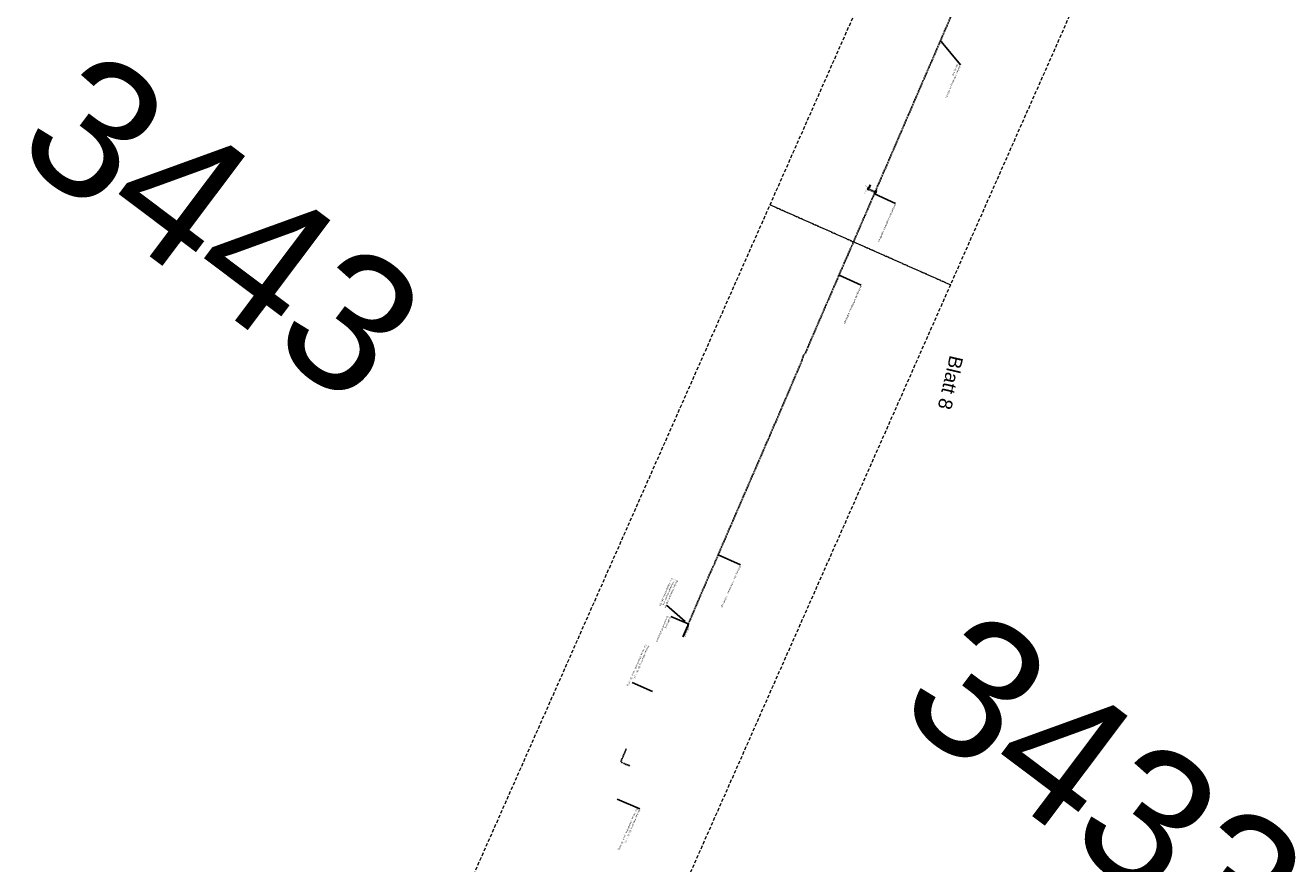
# Model space of a CAD drawing. Header units: metres. Extents: x 3425266 to 3446567, y 5432533 to 5452217.
# Tile 60 of 82: x 3436559 to 3438400, y 5444740 to 5445959. Entities that reach past the tile are written whole.
import ezdxf
from ezdxf import colors
from ezdxf.entities.mleader import LeaderData, LeaderLine
from ezdxf.math import Vec2, Vec3

# ---------------------------------------------------------------- set-up
doc = ezdxf.new("R2010")
doc.units = ezdxf.units.M
doc.header["$MEASUREMENT"] = 0
doc.linetypes.add('DASHED', pattern=[0.75, 0.5, -0.25])
doc.linetypes.add('STRICHLINIEX2', pattern=[1.5, 1, -0.5])
doc.layers.add('MC-AL-Blattschnitte_3433', color=30, linetype='STRICHLINIEX2', lineweight=18, plot=False)
for name, color, linetype, lineweight in [('MC-AL_Neubau_Planung-ESTW-Landau-Kabel_ausgeschaltet_TXT', 50, 'Continuous', 25), ('MC-AL_Neubau_Planung-ESTW-Landau-Kabel_LIN', 10, 'Continuous', 25), ('MC-AL_Neubau_Planung-ESTW-Landau-Kabel_TXT', 10, 'Continuous', 25), ('MC-AL_Neubau_Planung-ESTW-Landau-Kabeltrog_vorhanden_TXT', 30, 'Continuous', 25), ('MC_P_Beschriftung_Kabeltrog_TXT', 10, 'Continuous', 25), ('N_KTB', 10, 'Continuous', 25), ('N_KTB Verrohrung', 10, 'DASHED', 25)]:
    doc.layers.add(name, color=color, linetype=linetype, lineweight=lineweight)
doc.layers.add('MC-AL_Verlauf_KTB_Bestandstrog_LIN', color=80, linetype='Continuous')
doc.styles.add('Isocpeur', font='isocpeur.ttf')
doc.styles.add('K_ISOCP', font='k_isocp.shx')
doc.styles.get("Standard").update_dxf_attribs({"font": 'arial.ttf'})

# ---------------------------------------------------------------- blocks, each defined once
blk = doc.blocks.new('_None')

msp = doc.modelspace()

# ---------------------------------------------------------------- linework, layer by layer
at = {"layer": 'Defpoints', "linetype": 'STRICHLINIEX2', "flags": 128}
for points in [[(3437433.375, 5444907.281), (3437425.475, 5444888.422)], [(3437425.73, 5444887.73), (3437428.462, 5444886.547)], [(3437429.383, 5444886.154), (3437438.808, 5444882.346)]]:
    msp.add_lwpolyline(points, dxfattribs=at)
at = {"layer": 'MC-AL_Neubau_Planung-ESTW-Landau-Kabel_LIN', "linetype": 'DASHED', "ltscale": 2.5}
msp.add_lwpolyline([(3437890.151, 5445936.239), (3437892.77, 5445935.131)], dxfattribs=at)
at = {"layer": 'MC-AL_Verlauf_KTB_Bestandstrog_LIN', "linetype": 'DASHED', "ltscale": 2.5, "flags": 128}
for points in [[(3438169.692, 5446657.79), (3438167.208, 5446648.284), (3438164.254, 5446636.745), (3438157.617, 5446611.315), (3438152.788, 5446594.166), (3438148.847, 5446581.257), (3438136.24, 5446539.431), (3438130.511, 5446521.349), (3438115.56, 5446476.4), (3438101.392, 5446435.978), (3438094.49, 5446417.427), (3438083.172, 5446387.512), (3438071.149, 5446356.85), (3438057.865, 5446324.294), (3438045.052, 5446294.125), (3438029.403, 5446258.105), (3438018.561, 5446232.766), (3437999.952, 5446189.646), (3437971.493, 5446123.956), (3437940.871, 5446053.349), (3437932.98, 5446035.028), (3437931.25, 5446030.961), (3437926.047, 5446018.102), (3437921.048, 5446006.969), (3437918.231, 5446002.099), (3437915.401, 5445994.763), (3437912.153, 5445987.118), (3437893.009, 5445942.861), (3437877.903, 5445907.864), (3437865.496, 5445879.203), (3437859.664, 5445865.747), (3437839.226, 5445818.408), (3437812.273, 5445755.983), (3437791.009, 5445707.041), (3437769.514, 5445657.19), (3437764.081, 5445644.656)], [(3437755.565, 5445625.015), (3437764.081, 5445644.656)], [(3437755.565, 5445625.015), (3437751.144, 5445615.18), (3437751.144, 5445615.179), (3437723.931, 5445552.354), (3437697.932, 5445492.197), (3437694.059, 5445482.862), (3437691.773, 5445480.211), (3437689.552, 5445475.212), (3437689.321, 5445472.615), (3437673.844, 5445436.545), (3437659.848, 5445403.986), (3437659.032, 5445401.859), (3437642.119, 5445362.677), (3437641.745, 5445360.814), (3437641.052, 5445359.09), (3437639.908, 5445357.692), (3437607.993, 5445283.941), (3437607.769, 5445282.487), (3437607.372, 5445281.666), (3437606.316, 5445280.157), (3437562.26, 5445178.251), (3437561.998, 5445176.355), (3437561.147, 5445174.517), (3437559.823, 5445173.007), (3437539.618, 5445126.33), (3437539.532, 5445124.902), (3437539.108, 5445123.995), (3437538.077, 5445122.659), (3437525.462, 5445092.963), (3437524.692, 5445091.94), (3437524.413, 5445091.237)]]:
    msp.add_lwpolyline(points, dxfattribs=at)

# ---------------------------------------------------------------- texts
at = {"layer": 'MC-AL-Blattschnitte_3433', "attachment_point": 1}
for s, width, insert, char_height, rotation in [('3443', 1255.05008, (3436658.451, 5445934.987), 200, 323.056474), ('Blatt 8', 268.81549, (3437923.769, 5445476.039), 20, 256.887241), ('3433', 1255.05008, (3437942.429, 5445120.858), 200, 323.056474)]:
    msp.add_mtext_dynamic_manual_height_columns(s, width=width, gutter_width=1, heights=[0], dxfattribs=dict(at, insert=insert, char_height=char_height, rotation=rotation))

# ---------------------------------------------------------------- leaders
at = {"layer": 'MC-AL_Neubau_Planung-ESTW-Landau-Kabel_ausgeschaltet_TXT'}
ml = msp.add_multileader_mtext('Standard', dxfattribs=at)
ml.set_content('\\pxsm1;Neubau Kabeltrog Bk Gr. I i.F.\\Pfür neues Stammkabel, mind. 30 adrig', color=256, style='Isocpeur')
ml.set_leader_properties()
ml.set_arrow_properties(name='NONE')
ml.build(insert=Vec2(0, 0))
ml.multileader.update_dxf_attribs({"has_text_frame": 1, "dogleg_length": 0, "arrow_head_size": 0})
ctx = ml.context
ctx.base_point, ctx.char_height, ctx.arrow_head_size, ctx.landing_gap_size, ctx.plane_origin, ctx.plane_x_axis, ctx.plane_y_axis = Vec3(3437466.18, 5445058.421), 2.5, 0, 1.25, Vec3(3437453.468, 5445032.915), Vec3(-0.40478887, -0.91441018), Vec3(0.91441018, -0.40478887)
notes = []
notes.append((ctx, [(1, (1, 1, 0), (3437441.943, 5445003.67), (0.40478887, 0.91441018), 0, [(0, [(3437471.444, 5444990.816)], 0, [])])]))
ctx.mtext.insert, ctx.mtext.text_direction, ctx.mtext.rotation, ctx.mtext.flow_direction = Vec3(3437467.16, 5445056.62), Vec3(-0.40478887, -0.91441018), 4.29564105, 5
ctx.mtext.has_bg_fill, ctx.mtext.bg_color, ctx.mtext.bg_scale_factor, ctx.mtext.bg_transparency, ctx.mtext.use_window_bg_color = 1, -1027028792, 1.5, 0, 1
ml = msp.add_multileader_mtext('Standard', dxfattribs=at)
ml.set_content('\\pxsm1;Neubau Kabeltrog Bk Gr. I i.F.\\Pfür neues Stammkabel, mind. 30 adrig', color=256, style='Isocpeur')
ml.set_leader_properties()
ml.set_arrow_properties(name='NONE')
ml.build(insert=Vec2(0, 0))
ml.multileader.update_dxf_attribs({"has_text_frame": 1, "dogleg_length": 0, "arrow_head_size": 0})
ctx = ml.context
ctx.base_point, ctx.char_height, ctx.arrow_head_size, ctx.landing_gap_size, ctx.plane_origin, ctx.plane_x_axis, ctx.plane_y_axis = Vec3(3437453.052, 5444819.772), 2.5, 0, 1.25, Vec3(3437439.785, 5444793.012), Vec3(-0.40478887, -0.91441018), Vec3(0.91441018, -0.40478887)
notes.append((ctx, [(0, (1, 1, 0), (3437453.052, 5444819.772), (-0.40478887, -0.91441018), 0, [(0, [(3437420.301, 5444833.891)], 0, [])])]))
ctx.mtext.insert, ctx.mtext.text_direction, ctx.mtext.rotation, ctx.mtext.flow_direction = Vec3(3437454.032, 5444817.972), Vec3(-0.40478887, -0.91441018), 4.29564105, 5
ctx.mtext.has_bg_fill, ctx.mtext.bg_color, ctx.mtext.bg_scale_factor, ctx.mtext.bg_transparency, ctx.mtext.use_window_bg_color = 1, -1027028792, 1.5, 0, 1
for ctx, leaders in notes:
    for number, flags, end, landing, length, lines in leaders:
        leader = LeaderData()
        leader.index, (leader.has_last_leader_line, leader.has_dogleg_vector, leader.attachment_direction) = number, flags
        leader.last_leader_point, leader.dogleg_vector, leader.dogleg_length = Vec3(end), Vec3(landing), length
        for number, points, colour, breaks in lines:
            line = LeaderLine()
            line.index, line.vertices, line.color, line.breaks = number, Vec3.list(points), colors.encode_raw_color(colour), breaks
            leader.lines.append(line)
        ctx.leaders.append(leader)

# ---------------------------------------------------------------- next in the draw order: leaders
ml = msp.add_multileader_mtext('Standard', dxfattribs=at)
ml.set_content('\\pxsm1;Neubau Kabelquerung mit \\P1 Kabelkleinschacht und\\P2 x Kabelleerrohr DN 110', color=256, style='Isocpeur')
ml.set_leader_properties()
ml.set_arrow_properties(name='NONE')
ml.build(insert=Vec2(0, 0))
ml.multileader.update_dxf_attribs({"has_text_frame": 1, "dogleg_length": 0, "arrow_head_size": 0})
ctx = ml.context
ctx.base_point, ctx.char_height, ctx.arrow_head_size, ctx.landing_gap_size, ctx.plane_origin, ctx.plane_x_axis, ctx.plane_y_axis = Vec3(3437508.137, 5445153.201), 2.5, 0, 1.25, Vec3(3437503.268, 5445145.412), Vec3(-0.40478887, -0.91441018), Vec3(0.91441018, -0.40478887)
notes = []
notes.append((ctx, [(1, (1, 1, 0), (3437491.743, 5445116.167), (0.40478887, 0.91441018), 0, [(0, [(3437519.009, 5445092.535)], 0, [])])]))
ctx.mtext.insert, ctx.mtext.text_direction, ctx.mtext.rotation, ctx.mtext.flow_direction = Vec3(3437508.775, 5445151.551), Vec3(-0.40478887, -0.91441018), 4.29564105, 5
ctx.mtext.has_bg_fill, ctx.mtext.bg_color, ctx.mtext.bg_scale_factor, ctx.mtext.bg_transparency, ctx.mtext.use_window_bg_color = 1, -1027028792, 1.5, 0, 1
at = {"layer": 'MC-AL_Neubau_Planung-ESTW-Landau-Kabel_TXT'}
ml = msp.add_multileader_mtext('Standard', dxfattribs=at)
ml.set_content('Neubau Anbindung an KS942a \\P\\pxsm1;km 24,968', color=256, style='Isocpeur')
ml.set_leader_properties()
ml.set_arrow_properties(name='NONE')
ml.build(insert=Vec2(0, 0))
ml.multileader.update_dxf_attribs({"has_text_frame": 1, "dogleg_length": 0, "arrow_head_size": 0})
ctx = ml.context
ctx.base_point, ctx.char_height, ctx.arrow_head_size, ctx.landing_gap_size, ctx.plane_origin, ctx.plane_x_axis, ctx.plane_y_axis = Vec3(3437919.685, 5445902.03), 2.5, 0, 1.25, Vec3(3437902.737, 5445882.936), Vec3(-0.40478887, -0.91441018), Vec3(0.91441018, -0.40478887)
notes.append((ctx, [(0, (1, 1, 0), (3437919.685, 5445902.03), (-0.40478887, -0.91441018), 0, [(0, [(3437891.365, 5445935.725)], 0, [])])]))
ctx.mtext.insert, ctx.mtext.text_direction, ctx.mtext.rotation, ctx.mtext.flow_direction = Vec3(3437920.551, 5445900.279), Vec3(-0.40478887, -0.91441018), 4.29564105, 5
ctx.mtext.has_bg_fill, ctx.mtext.bg_color, ctx.mtext.bg_scale_factor, ctx.mtext.bg_transparency, ctx.mtext.use_window_bg_color = 1, -1027028792, 1.5, 0, 1
at = {"layer": 'MC-AL_Neubau_Planung-ESTW-Landau-Kabeltrog_vorhanden_TXT'}
ml = msp.add_multileader_mtext('Standard', dxfattribs=at)
ml.set_content('\\pxsm1;{\\fArial|b0|i0|c0|p34;Nutzung des vorhandenen  Kabeltrogs}', color=256, style='Isocpeur')
ml.set_leader_properties()
ml.set_arrow_properties(name='NONE')
ml.build(insert=Vec2(0, 0))
ml.multileader.update_dxf_attribs({"has_text_frame": 1, "dogleg_length": 0, "arrow_head_size": 0})
ctx = ml.context
ctx.base_point, ctx.char_height, ctx.arrow_head_size, ctx.landing_gap_size, ctx.plane_origin, ctx.plane_x_axis, ctx.plane_y_axis = Vec3(3437825.026, 5445700.378), 2.5, 0, 1.25, Vec3(3437807.902, 5445660.717), Vec3(-0.40478887, -0.91441018), Vec3(0.91441018, -0.40478887)
notes.append((ctx, [(0, (1, 1, 0), (3437825.026, 5445700.378), (-0.40478887, -0.91441018), 0, [(0, [(3437794.261, 5445714.524)], 0, [])])]))
ctx.mtext.insert, ctx.mtext.text_direction, ctx.mtext.rotation, ctx.mtext.flow_direction = Vec3(3437826, 5445698.58), Vec3(-0.40478887, -0.91441018), 4.29564105, 5
ctx.mtext.has_bg_fill, ctx.mtext.bg_color, ctx.mtext.bg_scale_factor, ctx.mtext.bg_transparency, ctx.mtext.use_window_bg_color = 1, -1027028792, 1.5, 0, 1
ml = msp.add_multileader_mtext('Standard', dxfattribs=at)
ml.set_content('\\pxsm1;{\\fArial|b0|i0|c0|p34;Nutzung des vorhandenen  Kabeltrogs}', color=256, style='Isocpeur')
ml.set_leader_properties()
ml.set_arrow_properties(name='NONE')
ml.build(insert=Vec2(0, 0))
ml.multileader.update_dxf_attribs({"has_text_frame": 1, "dogleg_length": 0, "arrow_head_size": 0})
ctx = ml.context
ctx.base_point, ctx.char_height, ctx.arrow_head_size, ctx.landing_gap_size, ctx.plane_origin, ctx.plane_x_axis, ctx.plane_y_axis = Vec3(3437775.3, 5445581.506), 2.5, 0, 1.25, Vec3(3437756.541, 5445542.339), Vec3(-0.40478887, -0.91441018), Vec3(0.91441018, -0.40478887)
notes.append((ctx, [(0, (1, 1, 0), (3437775.3, 5445581.506), (-0.40478887, -0.91441018), 0, [(0, [(3437742.9, 5445596.146)], 0, [])])]))
ctx.mtext.insert, ctx.mtext.text_direction, ctx.mtext.rotation, ctx.mtext.flow_direction = Vec3(3437776.274, 5445579.709), Vec3(-0.40478887, -0.91441018), 4.29564105, 5
ctx.mtext.has_bg_fill, ctx.mtext.bg_color, ctx.mtext.bg_scale_factor, ctx.mtext.bg_transparency, ctx.mtext.use_window_bg_color = 1, -1027028792, 1.5, 0, 1
ml = msp.add_multileader_mtext('Standard', dxfattribs=at)
ml.set_content('\\pxsm1;Nutzung des vorhandenen  Kabeltrogs', color=256, style='Isocpeur')
ml.set_leader_properties()
ml.set_arrow_properties(name='NONE')
ml.build(insert=Vec2(0, 0))
ml.multileader.update_dxf_attribs({"has_text_frame": 1, "dogleg_length": 0, "arrow_head_size": 0})
ctx = ml.context
ctx.base_point, ctx.char_height, ctx.arrow_head_size, ctx.landing_gap_size, ctx.plane_origin, ctx.plane_x_axis, ctx.plane_y_axis = Vec3(3437599.491, 5445174.785), 2.5, 0, 1.25, Vec3(3437580.732, 5445135.618), Vec3(-0.40478887, -0.91441018), Vec3(0.91441018, -0.40478887)
notes.append((ctx, [(0, (1, 1, 0), (3437599.491, 5445174.785), (-0.40478887, -0.91441018), 0, [(0, [(3437567.091, 5445189.425)], 0, [])])]))
ctx.mtext.insert, ctx.mtext.text_direction, ctx.mtext.rotation, ctx.mtext.flow_direction = Vec3(3437600.471, 5445172.984), Vec3(-0.40478887, -0.91441018), 4.29564105, 5
ctx.mtext.has_bg_fill, ctx.mtext.bg_color, ctx.mtext.bg_scale_factor, ctx.mtext.bg_transparency, ctx.mtext.use_window_bg_color = 1, -1027028792, 1.5, 0, 1
for ctx, leaders in notes:
    for number, flags, end, landing, length, lines in leaders:
        leader = LeaderData()
        leader.index, (leader.has_last_leader_line, leader.has_dogleg_vector, leader.attachment_direction) = number, flags
        leader.last_leader_point, leader.dogleg_vector, leader.dogleg_length = Vec3(end), Vec3(landing), length
        for number, points, colour, breaks in lines:
            line = LeaderLine()
            line.index, line.vertices, line.color, line.breaks = number, Vec3.list(points), colors.encode_raw_color(colour), breaks
            leader.lines.append(line)
        ctx.leaders.append(leader)

# ---------------------------------------------------------------- next in the draw order: linework, layer by layer
at = {"layer": 'MC-AL-Blattschnitte_3433', "ltscale": 5}
for points in [[(3438354.297, 5446597.131), (3437904.963, 5445582.094), (3437642.527, 5445698.268), (3438091.862, 5446713.306)], [(3437904.963, 5445582.094), (3437455.629, 5444567.056), (3437193.193, 5444683.231), (3437642.527, 5445698.268)]]:
    msp.add_lwpolyline(points, close=True, dxfattribs=at)
at = {"layer": 'MC-AL_Neubau_Planung-ESTW-Landau-Kabel_LIN'}
for p, q in [((3437522.856, 5445087.851), (3437522.986, 5445086.774)), ((3437523.368, 5445087.778), (3437523.499, 5445086.701))]:
    msp.add_line(p, q, dxfattribs=at)
for points in [[(3437786.063, 5445723.074), (3437786.383, 5445723.799), (3437786.721, 5445723.96), (3437788.284, 5445727.556)], [(3437786.52, 5445722.872), (3437786.766, 5445723.427), (3437787.105, 5445723.589), (3437788.743, 5445727.357)], [(3437796.583, 5445718.403), (3437796.722, 5445718.72), (3437796.659, 5445719.279)], [(3437797.041, 5445718.202), (3437797.234, 5445718.642), (3437797.059, 5445720.189)], [(3437795.572, 5445714.861), (3437795.378, 5445714.421), (3437794.123, 5445713.506)], [(3437795.114, 5445715.062), (3437794.975, 5445714.746), (3437794.523, 5445714.416)], [(3437522.986, 5445086.774), (3437515.878, 5445070.131)], [(3437523.499, 5445086.701), (3437516.338, 5445069.935)], [(3437523.163, 5445088.569), (3437522.856, 5445087.851)], [(3437523.623, 5445088.373), (3437523.368, 5445087.778)]]:
    msp.add_lwpolyline(points, dxfattribs=at)
at = {"layer": 'N_KTB'}
for p, q in [((3437786.351, 5445721.856), (3437784.78, 5445720.735)), ((3437785.432, 5445722.251), (3437785.699, 5445720.34)), ((3437796.867, 5445717.186), (3437795.288, 5445716.078)), ((3437795.952, 5445717.589), (3437796.203, 5445715.676))]:
    msp.add_line(p, q, dxfattribs=at)
at = {"layer": 'N_KTB', "flags": 128}
for points in [[(3437785.432, 5445722.251), (3437784.78, 5445720.735), (3437785.699, 5445720.34), (3437786.351, 5445721.856)], [(3437785.506, 5445722.219), (3437785.901, 5445723.138), (3437786.673, 5445722.806), (3437786.277, 5445721.887), (3437785.506, 5445722.219)], [(3437795.361, 5445716.046), (3437794.958, 5445715.131), (3437795.727, 5445714.793), (3437796.13, 5445715.708), (3437795.361, 5445716.046)], [(3437795.952, 5445717.589), (3437795.288, 5445716.078), (3437796.203, 5445715.676), (3437796.867, 5445717.186)], [(3437796.025, 5445717.557), (3437796.427, 5445718.472), (3437797.196, 5445718.134), (3437796.794, 5445717.219), (3437796.025, 5445717.557)], [(3437523.42, 5445089.607), (3437523.006, 5445088.636), (3437523.779, 5445088.307), (3437524.193, 5445089.278), (3437523.42, 5445089.607)]]:
    msp.add_lwpolyline(points, close=True, dxfattribs=at)
for points in [[(3437786.475, 5445722.347), (3437785.703, 5445722.679)], [(3437796.995, 5445717.676), (3437796.226, 5445718.014)], [(3437795.929, 5445715.25), (3437795.16, 5445715.588)], [(3437523.997, 5445088.818), (3437523.224, 5445089.147)]]:
    msp.add_lwpolyline(points, dxfattribs=at)
at = {"layer": 'N_KTB Verrohrung', "ltscale": 2.5}
for p, q in [((3437795.52, 5445716.606), (3437785.921, 5445720.855)), ((3437795.721, 5445717.064), (3437786.118, 5445721.314))]:
    msp.add_line(p, q, dxfattribs=at)

# ---------------------------------------------------------------- next in the draw order: texts
at = {"layer": 'MC_P_Beschriftung_Kabeltrog_TXT', "char_height": 1.8, "attachment_point": 1, "style": 'K_ISOCP'}
for width, insert, rotation in [(13.53143, (3437785.836, 5445724.457), 245.807536), (17.65098, (3437525.289, 5445083.093), 246.872606)]:
    msp.add_mtext_dynamic_manual_height_columns('BKK Gr. I i. F.', width=width, gutter_width=12.5, heights=[0], dxfattribs=dict(at, insert=insert, rotation=rotation))

# ---------------------------------------------------------------- next in the draw order: leaders
at = {"layer": 'MC-AL_Neubau_Planung-ESTW-Landau-Kabel_TXT'}
ml = msp.add_multileader_mtext('Standard', dxfattribs=at)
ml.set_content('\\pxsm1;Ergänzung Schachtanschlußbausatz', color=256, style='Isocpeur')
ml.set_leader_properties()
ml.set_arrow_properties(name='NONE')
ml.build(insert=Vec2(0, 0))
ml.multileader.update_dxf_attribs({"has_text_frame": 1, "dogleg_length": 0, "arrow_head_size": 0})
ctx = ml.context
ctx.base_point, ctx.char_height, ctx.arrow_head_size, ctx.landing_gap_size, ctx.plane_origin, ctx.plane_x_axis, ctx.plane_y_axis = Vec3(3437498.203, 5445099.82), 2.5, 0, 1.25, Vec3(3437516.929, 5445038.247), Vec3(-0.38797607, -0.92166945), Vec3(0.92166945, -0.38797607)
notes = []
notes.append((ctx, [(1, (1, 1, 0), (3437498.203, 5445099.82), (-0.21584295, -0.97642809), 0, [(0, [(3437523.345, 5445089.096)], 0, [])])]))
ctx.mtext.insert, ctx.mtext.text_direction, ctx.mtext.rotation, ctx.mtext.width, ctx.mtext.flow_direction = Vec3(3437498.87, 5445098.183), Vec3(-0.38797607, -0.92166945), 4.31395435, 2.68704, 5
ctx.mtext.has_bg_fill, ctx.mtext.bg_color, ctx.mtext.bg_scale_factor, ctx.mtext.bg_transparency, ctx.mtext.use_window_bg_color = 1, -1027028792, 1.5, 0, 1
for ctx, leaders in notes:
    for number, flags, end, landing, length, lines in leaders:
        leader = LeaderData()
        leader.index, (leader.has_last_leader_line, leader.has_dogleg_vector, leader.attachment_direction) = number, flags
        leader.last_leader_point, leader.dogleg_vector, leader.dogleg_length = Vec3(end), Vec3(landing), length
        for number, points, colour, breaks in lines:
            line = LeaderLine()
            line.index, line.vertices, line.color, line.breaks = number, Vec3.list(points), colors.encode_raw_color(colour), breaks
            leader.lines.append(line)
        ctx.leaders.append(leader)

doc.saveas('drawing.dxf')
